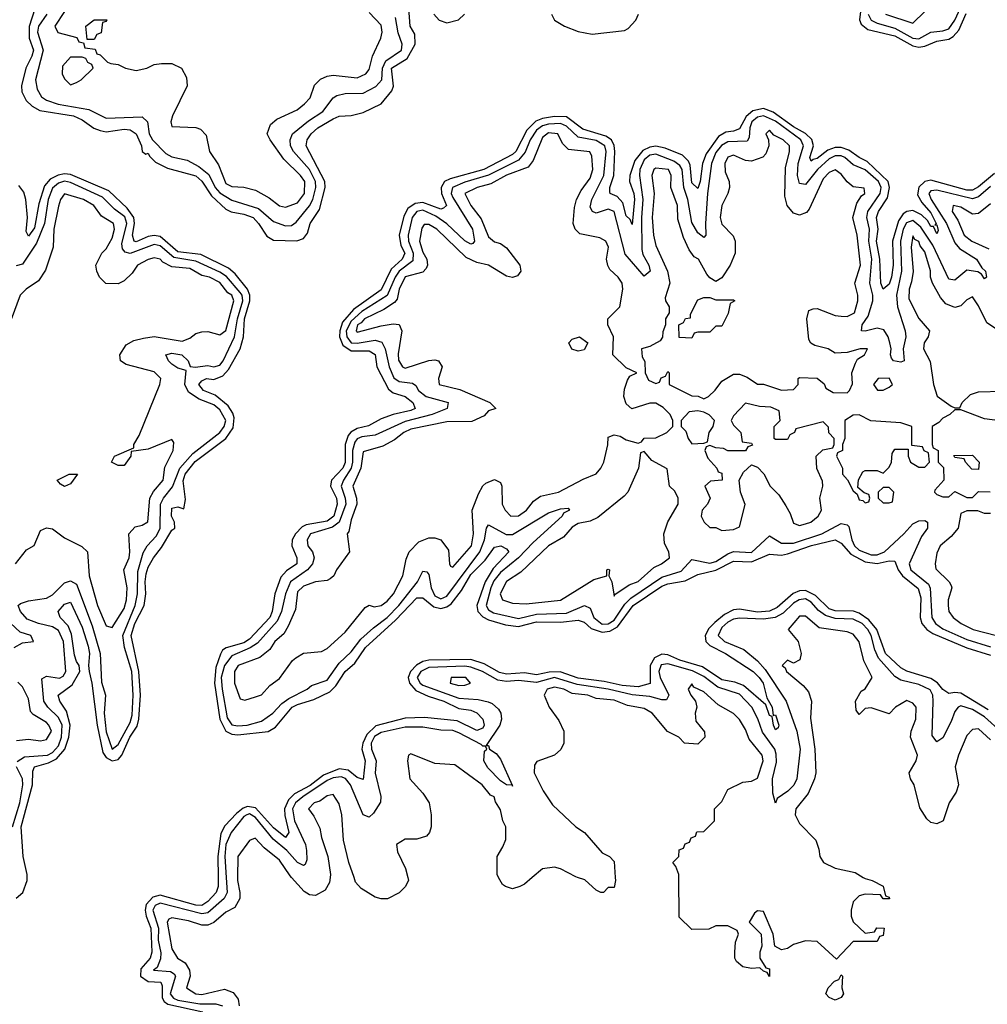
# Model space of a CAD drawing. Header units: inches. Extents: x 2710684 to 2828758, y 857022 to 965663.
# Tile 160 of 256: x 2754040 to 2757279, y 909575 to 912872. Entities that reach past the tile are written whole.
import ezdxf

# ---------------------------------------------------------------- set-up
doc = ezdxf.new("R2010")
doc.units = ezdxf.units.IN
doc.header["$MEASUREMENT"] = 0
doc.layers.add('C7950', color=7, linetype='Continuous')
doc.layers.add('C7951', color=7, linetype='Continuous')

msp = doc.modelspace()

# ---------------------------------------------------------------- linework, layer by layer
at = {"layer": 'C7950', "color": 4}
for points, elevation in [([(2754028.9, 909931.1), (2754050.8, 909950), (2754065.4, 909990), (2754065.6, 910000)], 4), ([(2754704.5, 910000), (2754705.2, 909970), (2754697.6, 909950), (2754670, 909919.3), (2754650, 909906.3), (2754630, 909907.5), (2754510, 909940.5), (2754485.8, 909934.2), (2754463.7, 909910), (2754460.8, 909890), (2754464.1, 909870), (2754479.8, 909830), (2754483, 909750), (2754477.5, 909730), (2754445.4, 909694.6), (2754444.3, 909670), (2754470, 909651.7), (2754512.2, 909650), (2754516.8, 909636.8), (2754517.3, 909597.3), (2754524.4, 909584.4), (2754536.2, 909576.2), (2754653.4, 909550)], 4), ([(2754731.5, 910000), (2754734.5, 909950), (2754725.2, 909930), (2754670, 909881.5), (2754650, 909878.5), (2754510, 909913.9), (2754494, 909906), (2754485.8, 909890), (2754504.4, 909830), (2754504.1, 909790), (2754512.6, 909747.4), (2754511.9, 909728.1), (2754501, 909699), (2754488.4, 909690), (2754545.5, 909685.5), (2754557.3, 909677.3), (2754562, 909670), (2754543.5, 909610), (2754555.6, 909595.6), (2754569.2, 909589.2), (2754643.6, 909576.4), (2754697.1, 909577.1), (2754719.5, 909570)], 8), ([(2754769.1, 910000), (2754768.9, 909990), (2754777.6, 909950), (2754777, 909930), (2754760, 909900), (2754730, 909883.6), (2754690.3, 909849.7), (2754670, 909840.5), (2754650, 909840.5), (2754605.3, 909854.7), (2754550, 909864.5), (2754539.8, 909860.2), (2754533.4, 909850), (2754550, 909761), (2754568, 909730), (2754594.4, 909714.4), (2754608.7, 909690), (2754610.6, 909670), (2754599.1, 909630), (2754630, 909610.6), (2754650, 909608.2), (2754726.2, 909626.2), (2754755.1, 909615.1), (2754772.1, 909592.1), (2754774.9, 909570)], 12), ([(2755079.4, 910000), (2755076.8, 909983.2), (2755063, 909957), (2755030, 909939.5), (2755010, 909942), (2754992.8, 909952.8), (2754950.3, 910000)], 12), ([(2755339.5, 910000), (2755342, 909990), (2755331.1, 909968.9), (2755310.9, 909949.1), (2755271.1, 909928.9), (2755250, 909928.7), (2755230, 909934), (2755183.2, 909963.2), (2755164.7, 909984.7), (2755159.3, 910000)], 12), ([(2755756.1, 910000), (2755730, 909978), (2755714, 909970), (2755690, 909962), (2755666, 909970), (2755656.4, 909976.4), (2755643.5, 910000)], 12), ([(2756033.4, 910000), (2756034, 909990), (2756030, 909966), (2756010, 909966), (2755994, 909950), (2755986, 909950), (2755970, 909958), (2755931.9, 909991.9), (2755907.9, 910000)], 12), ([(2756863.6, 910000), (2756870, 909996), (2756894, 909990), (2756930.9, 909970.9), (2756938, 909938), (2756950, 909934), (2756952, 909928), (2756930, 909928.7), (2756922, 909942), (2756870, 909944), (2756850, 909939), (2756830, 909918), (2756822.8, 909890), (2756822.8, 909870), (2756830, 909852), (2756870, 909814), (2756902, 909818), (2756908.9, 909831.1), (2756934, 909830), (2756930, 909806), (2756918, 909802), (2756910, 909786), (2756830, 909786), (2756774, 909726), (2756710, 909786), (2756670, 909788), (2756630, 909775.3), (2756610, 909762), (2756590, 909758), (2756568, 909770), (2756562, 909810), (2756530, 909886), (2756510, 909888), (2756499.6, 909880.4), (2756482, 909850), (2756522, 909810), (2756524.7, 909770), (2756518, 909750), (2756518, 909730), (2756538, 909698), (2756550, 909694), (2756550, 909668.7), (2756542, 909682), (2756530, 909686), (2756518, 909698), (2756490, 909695.3), (2756461.2, 909701.2), (2756439, 909719), (2756434, 909730), (2756434, 909750), (2756436.4, 909783.6), (2756446, 909810), (2756442, 909822), (2756410, 909838), (2756370, 909838), (2756347.3, 909827.3), (2756290, 909826), (2756247.3, 909867.3), (2756246.1, 910000)], 12)]:
    msp.add_lwpolyline(points, dxfattribs=dict(at, elevation=elevation))
at = {"layer": 'C7950', "color": 4, "elevation": 12}
msp.add_lwpolyline([(2756770, 909588.7), (2756750, 909598), (2756738, 909610), (2756746, 909630), (2756767.3, 909652.7), (2756782, 909658), (2756790, 909674), (2756794, 909670), (2756792, 909630), (2756798, 909610), (2756790, 909598)], close=True, dxfattribs=at)
at = {"layer": 'C7951', "color": 4}
for points, elevation in [([(2756866.2, 912990), (2756851, 912871), (2756856.5, 912856.5), (2756879.5, 912839.5), (2756970, 912817.3), (2757030, 912783.8), (2757050, 912779.4), (2757070, 912782.9), (2757110, 912800.2), (2757150, 912807.1), (2757165, 912815), (2757183.7, 912836.3), (2757208, 912892)], 4), ([(2754110, 912968.7), (2754071.5, 912848.5), (2754071.8, 912810), (2754086.3, 912770), (2754081.5, 912750), (2754061.3, 912710), (2754046, 912650), (2754047.4, 912630), (2754061.8, 912601.8), (2754081.8, 912581.8), (2754108.1, 912568.1), (2754220.7, 912550), (2754250, 912536.1), (2754288.5, 912508.5), (2754310, 912500.8), (2754330, 912496.9), (2754390, 912505.2), (2754410, 912503.1), (2754430.2, 912490), (2754447.7, 912450), (2754450.6, 912430.6), (2754462, 912422), (2754470, 912424.7), (2754474.4, 912414.4), (2754494.7, 912394.7), (2754535, 912375), (2754630, 912348.7), (2754650, 912331.6), (2754682.2, 912282.2), (2754730, 912237.4), (2754748.4, 912228.4), (2754790, 912221.1), (2754821.3, 912210), (2754840.2, 912190), (2754867.3, 912147.3), (2754890, 912133.4), (2754968.4, 912131.6), (2754990, 912139.5), (2755003.1, 912156.9), (2755012.6, 912190), (2755043.3, 912236.7), (2755062.8, 912310), (2755061.8, 912330), (2754998.7, 912450), (2755002.4, 912470), (2755016.3, 912490), (2755038.7, 912510), (2755090, 912540.3), (2755110, 912548.5), (2755150, 912550.5), (2755190, 912561.6), (2755249.7, 912590.3), (2755286, 912634), (2755291, 912649), (2755284.8, 912710), (2755337.7, 912742.3), (2755364, 912790), (2755362.9, 912822.9), (2755346.9, 912850), (2755343, 912910)], 4), ([(2754190, 912899.5), (2754158, 912850), (2754168.5, 912828.5), (2754232, 912812), (2754238, 912798), (2754254, 912794), (2754258, 912778), (2754292.7, 912772.7), (2754298, 912758), (2754310, 912754), (2754334, 912730), (2754345.4, 912725.4), (2754370, 912722), (2754394, 912710), (2754430, 912702), (2754466, 912710), (2754490, 912722), (2754514.6, 912725.4), (2754550, 912724.7), (2754582, 912710), (2754598.8, 912678.8), (2754601, 912650), (2754551.3, 912550), (2754546, 912530), (2754550, 912514), (2754630, 912511.3), (2754645.4, 912505.4), (2754664.7, 912484.7), (2754676, 912430), (2754705.8, 912385.8), (2754730, 912323.8), (2754750, 912313.4), (2754790, 912310.6), (2754830, 912300.5), (2754875.6, 912275.6), (2754910, 912248.4), (2754930, 912243.8), (2754970, 912258.4), (2754993.3, 912290), (2754994.8, 912330), (2754980.7, 912350), (2754924.4, 912404.4), (2754879, 912470), (2754869, 912490), (2754879.3, 912520.7), (2754900.7, 912539.3), (2754968.7, 912570), (2754994, 912590), (2755012.3, 912610), (2755027.3, 912652.7), (2755047.3, 912672.7), (2755070, 912683), (2755090, 912686), (2755170, 912677.3), (2755199, 912690), (2755210, 912704.7), (2755220.9, 912750), (2755249.2, 912810), (2755254, 912830), (2755250, 912853.2), (2755210, 912896)], 12), ([(2756880.5, 912890), (2756890, 912870.3), (2756910, 912860.1), (2756970, 912843.9), (2757030, 912810.2), (2757050, 912808.1), (2757090, 912830.3), (2757130, 912834), (2757150, 912840.7), (2757169.8, 912870), (2757188.8, 912911.2)], 8), ([(2756938.8, 912890), (2757030, 912860.7), (2757070, 912898.8)], 12), ([(2754131.5, 912890), (2754103.5, 912850), (2754099.8, 912830), (2754119.4, 912770), (2754093.4, 912670), (2754099.3, 912639.3), (2754113.6, 912613.6), (2754130, 912602.2), (2754168.9, 912588.9), (2754271.3, 912571.3), (2754330, 912542), (2754450, 912546.7), (2754468.4, 912530), (2754474.2, 912490), (2754484.9, 912470), (2754530, 912423.6), (2754550, 912412.4), (2754601.1, 912401.1), (2754640.4, 912380.4), (2754673.4, 912353.4), (2754694.2, 912310), (2754710, 912292), (2754750, 912267.5), (2754839.8, 912239.8), (2754890, 912196), (2754930, 912181.5), (2754950, 912183.1), (2754966, 912194), (2755010.9, 912249.1), (2755021.6, 912270), (2755031.9, 912310), (2755030.4, 912330.4), (2755010.8, 912370.8), (2754957.2, 912430), (2754946.8, 912450), (2754945.3, 912470), (2754954, 912490), (2755006.5, 912533.5), (2755055.3, 912564.7), (2755089.8, 912610.2), (2755102.2, 912617.8), (2755130, 912624.9), (2755190, 912625.5), (2755232, 912648), (2755252.5, 912670), (2755254.7, 912710), (2755265.7, 912734.3), (2755318.4, 912770), (2755320.3, 912790), (2755307.4, 912827.4), (2755298.7, 912878.7)], 8), ([(2755426.8, 912890), (2755444.7, 912870), (2755470, 912861), (2755509.1, 912870.9), (2755528.7, 912890)], 4), ([(2755820.7, 912890), (2755830.4, 912870.4), (2755864, 912850), (2755910, 912832), (2755956.2, 912823.8), (2756064.4, 912835.6), (2756077.5, 912842.5), (2756103.1, 912870), (2756111.8, 912890)], 4), ([(2757302.7, 912357.3), (2757250, 912312.1), (2757230, 912301.4), (2757210, 912300.6), (2757090, 912334.2), (2757070, 912329.8), (2757049.4, 912310.6), (2757045.7, 912285.7), (2757059.7, 912259.7), (2757090, 912225.5), (2757107.3, 912190), (2757103.6, 912183.6), (2757110, 912184.7), (2757114, 912166), (2757110, 912155.3), (2757099.1, 912179.1), (2757090, 912179.6), (2757079.2, 912199.2), (2757059, 912219), (2757030, 912232.8), (2757010, 912229.8), (2756997.8, 912222.2), (2756981.3, 912198.7), (2756961.4, 912130), (2756964.2, 912050), (2756957.8, 912010), (2756950, 911986), (2756930, 911969.3), (2756922.3, 911990), (2756919.8, 912070), (2756908.6, 912130), (2756913.6, 912170), (2756908.2, 912210), (2756914.5, 912230), (2756944.6, 912275.4), (2756951.8, 912310), (2756947.3, 912330), (2756877, 912397), (2756849.9, 912409.9), (2756815.2, 912435.2), (2756790, 912444.3), (2756770, 912443.7), (2756744.8, 912435.2), (2756710, 912407.6), (2756695.8, 912404.2), (2756690, 912398), (2756685.1, 912410), (2756697.3, 912450), (2756691.2, 912471.2), (2756671, 912491), (2756630, 912513.3), (2756562.5, 912562.5), (2756530, 912574.6), (2756493.7, 912566.3), (2756472.1, 912547.9), (2756450, 912506.6), (2756430, 912498.2), (2756404.3, 912495.7), (2756379.3, 912480.7), (2756337.6, 912422.4), (2756325.5, 912390), (2756318, 912330), (2756310, 912307), (2756290, 912326), (2756284.8, 912384.8), (2756278.5, 912398.5), (2756258.7, 912418.7), (2756201.3, 912441.3), (2756170, 912448.5), (2756150, 912445.2), (2756126.2, 912433.8), (2756099.1, 912400.9), (2756082.7, 912350), (2756081.1, 912330), (2756095.4, 912290), (2756097.7, 912270), (2756090, 912186), (2756083.1, 912203.1), (2756070, 912215.3), (2756059, 912259), (2756040.1, 912280.1), (2756017.2, 912290), (2756015.5, 912295.5), (2756015.6, 912310), (2756028.9, 912350), (2756032.4, 912430), (2756030.6, 912450.6), (2756020.9, 912470), (2756002, 912482), (2755925.2, 912505.2), (2755870, 912546.1), (2755830, 912547.6), (2755790, 912540.8), (2755768.3, 912531.7), (2755738.2, 912501.8), (2755700.7, 912430), (2755690, 912420.7), (2755594, 912370), (2755481.1, 912338.9), (2755462.6, 912330), (2755451.1, 912310), (2755452.7, 912290), (2755468.5, 912250), (2755459.3, 912240.7), (2755450, 912238), (2755390, 912259.9), (2755363.5, 912256.5), (2755340, 912240), (2755326.1, 912213.9), (2755310.9, 912150), (2755315.7, 912115.7), (2755329, 912090), (2755320.2, 912070), (2755283.8, 912036.2), (2755250, 911967.6), (2755158, 911902), (2755120.9, 911859.1), (2755111.7, 911830), (2755111.3, 911810), (2755121.6, 911781.6), (2755150, 911762.7), (2755210, 911763.1), (2755230, 911750.4), (2755235.3, 911710), (2755274.4, 911634.4), (2755290, 911622.6), (2755330, 911610.3), (2755356.4, 911590), (2755363.8, 911570), (2755350, 911563.1), (2755290.2, 911549.8), (2755250, 911535.1), (2755207.6, 911512.4), (2755170, 911503.2), (2755148.6, 911491.4), (2755139.8, 911480.2), (2755130.1, 911450), (2755130, 911389.6), (2755122.3, 911370), (2755083.7, 911330), (2755081.6, 911318.4), (2755080.8, 911310), (2755101.1, 911270), (2755103.2, 911250), (2755091.6, 911210), (2755070, 911193.3), (2754999.1, 911180.9), (2754986.2, 911173.8), (2754963.1, 911150), (2754951.8, 911130), (2754951.7, 911110), (2754968, 911070), (2754967.7, 911050), (2754933.4, 911026.6), (2754914.6, 911005.4), (2754893.8, 910950), (2754885.5, 910890), (2754877.5, 910870), (2754810, 910798), (2754790, 910785.4), (2754730.9, 910769.1), (2754718.7, 910761.3), (2754712.4, 910747.6), (2754697, 910703), (2754691.9, 910650), (2754710.1, 910530), (2754730.1, 910490.1), (2754750, 910479.3), (2754770, 910477.1), (2754871.5, 910488.5), (2754896.4, 910503.6), (2754952.6, 910570), (2754970, 910579.4), (2755024.5, 910595.5), (2755078.1, 910621.9), (2755098.8, 910641.2), (2755129.9, 910690.1), (2755162.5, 910717.5), (2755197.4, 910770), (2755298.1, 910861.9), (2755370, 910936.1), (2755390, 910936), (2755426.6, 910906.6), (2755450, 910900.9), (2755470, 910905.6), (2755484.4, 910915.6), (2755519, 910961), (2755550, 911014.2), (2755597.9, 911062.1), (2755630, 911105.5), (2755651, 911110), (2755670, 911100.5), (2755677.6, 911090), (2755625.5, 911034.5), (2755598.4, 910990), (2755570.9, 910910), (2755573.8, 910890), (2755590, 910873), (2755610, 910862.5), (2755666, 910846), (2755710, 910840.5), (2755770, 910855.9), (2755850, 910855.1), (2755910, 910861.8), (2755930, 910854.3), (2755953.6, 910833.6), (2755990, 910821.6), (2756015.2, 910824.8), (2756040.9, 910839.1), (2756093.3, 910910), (2756190, 910974.8), (2756210, 910983), (2756267.2, 910992.8), (2756310, 911014.7), (2756370, 911029.3), (2756430, 911058.6), (2756490, 911056.8), (2756550, 911082.3), (2756590, 911079.3), (2756610, 911083.5), (2756691.1, 911111.1), (2756770, 911130.2), (2756790, 911119.5), (2756822.7, 911082.7), (2756870, 911057), (2756910, 911051.5), (2756950, 911060.2), (2756970, 911059.1), (2756980.7, 911030), (2756994.7, 911010), (2757047.1, 910967.1), (2757056, 910936), (2757054.5, 910870), (2757059.7, 910850), (2757076.5, 910830), (2757096.3, 910816.3), (2757210, 910768.4), (2757290, 910743.8)], 4), ([(2757290, 912313.2), (2757250, 912279), (2757230, 912272.6), (2757110, 912301.5), (2757090, 912299.1), (2757082.8, 912290), (2757091.3, 912270), (2757142.3, 912190), (2757170, 912124.6), (2757185.7, 912105.7), (2757243.1, 912070), (2757260.9, 912040.9), (2757273.4, 912030), (2757276.3, 912010), (2757270, 912003.7), (2757259.7, 912019.7), (2757247.1, 912027.1), (2757210, 912032.9), (2757170, 911999.6), (2757150, 912003.6), (2757096.5, 912116.5), (2757056.9, 912176.9), (2757030, 912199.1), (2757008.8, 912191.2), (2756997.9, 912170), (2756988.3, 912130), (2756991.6, 912030), (2756975.3, 911950), (2756978.5, 911910), (2757004.4, 911830), (2757006.3, 911810), (2756997.4, 911770), (2757001, 911730), (2756990, 911725.1), (2756965.2, 911730), (2756958.9, 911738.9), (2756954.5, 911750), (2756956.9, 911770), (2756953, 911790), (2756947.4, 911810), (2756933, 911833), (2756910, 911838.5), (2756870, 911828.5), (2756858, 911830), (2756860.5, 911850), (2756880.3, 911879.7), (2756895.7, 911930), (2756895.4, 911950), (2756885.7, 911990), (2756892.4, 912070), (2756882.5, 912130), (2756884.5, 912170), (2756876.2, 912210), (2756879.4, 912230), (2756919.9, 912290), (2756923.4, 912310), (2756915.2, 912330), (2756870, 912368.9), (2756830, 912386.4), (2756801.7, 912410), (2756790, 912416.3), (2756770, 912416.1), (2756750, 912405.5), (2756711.1, 912370), (2756670, 912319.7), (2756650, 912323.7), (2756644, 912350), (2756645.6, 912390), (2756663.4, 912450), (2756654.6, 912470), (2756570, 912531.8), (2756530.2, 912549.8), (2756510, 912545.8), (2756491.1, 912530), (2756483.9, 912510), (2756482.2, 912477.8), (2756475.3, 912464.7), (2756410, 912463.4), (2756389.6, 912450.4), (2756370, 912426.9), (2756356.1, 912390), (2756343, 912290), (2756335.5, 912190), (2756337.3, 912150), (2756330, 912142.7), (2756310, 912158.4), (2756290, 912193.2), (2756276.5, 912270), (2756263.2, 912310), (2756258.1, 912370), (2756250, 912383.9), (2756230, 912398.1), (2756170, 912421.6), (2756150, 912418.5), (2756130, 912402.4), (2756116.1, 912370), (2756115.1, 912350), (2756126.3, 912270), (2756121.7, 912210), (2756122.6, 912102.6), (2756126.1, 912086.1), (2756146, 912050), (2756150.3, 912030), (2756130, 912012.7), (2756067, 912087), (2756030, 912229.3), (2756010, 912236.9), (2755970, 912224), (2755958, 912230), (2755950, 912244), (2755955.3, 912270), (2755995.8, 912350), (2756003.4, 912430), (2755998.9, 912450), (2755970, 912466.9), (2755910, 912479), (2755870, 912515.4), (2755850, 912523.9), (2755810, 912521.9), (2755790, 912516.4), (2755770, 912502.3), (2755749.4, 912470), (2755732.2, 912427.8), (2755710, 912401.4), (2755610, 912351.1), (2755530, 912327.9), (2755489.2, 912310), (2755484.2, 912290), (2755490, 912277), (2755555.4, 912170), (2755562.4, 912130), (2755557.1, 912122.9), (2755550, 912120.5), (2755530, 912131), (2755470, 912187.9), (2755433.6, 912213.6), (2755390, 912233.6), (2755370, 912229.8), (2755354, 912210), (2755340.5, 912150), (2755341.9, 912130), (2755357.5, 912090), (2755355.7, 912064.3), (2755310, 912029.8), (2755296.6, 912010), (2755270, 911947.9), (2755185.6, 911894.4), (2755150, 911862.2), (2755133.6, 911830), (2755135, 911810), (2755150.1, 911790.1), (2755170, 911788.3), (2755230, 911798.9), (2755251.9, 911791.9), (2755263.5, 911770), (2755276.8, 911710), (2755292.4, 911672.4), (2755310, 911660.2), (2755355.3, 911655.3), (2755366.7, 911646.7), (2755374.9, 911630), (2755400.5, 911610), (2755474, 911590), (2755471, 911570), (2755420.5, 911550), (2755330, 911527.1), (2755230, 911480.3), (2755185.3, 911474.7), (2755170, 911468.6), (2755162.2, 911457.8), (2755154.1, 911430), (2755154.5, 911390), (2755150.1, 911370), (2755124, 911330), (2755116.8, 911310), (2755130.2, 911270), (2755131.6, 911250), (2755110.2, 911190), (2755087.1, 911172.9), (2755013.7, 911150), (2755002, 911130), (2755004.9, 911110), (2755020.3, 911090), (2755026.3, 911070), (2755020.8, 911050), (2755003.6, 911030), (2754946.7, 910990), (2754930.2, 910950), (2754916.6, 910890), (2754902.1, 910857.9), (2754835.9, 910784.1), (2754811.6, 910768.4), (2754750, 910742.3), (2754726.3, 910710), (2754715.1, 910670), (2754717.6, 910630), (2754734.9, 910534.9), (2754750, 910511.3), (2754770, 910507.2), (2754802, 910510), (2754850, 910523.6), (2754887.6, 910550), (2754918.1, 910581.9), (2754941.3, 910598.7), (2755002, 910630), (2755017.1, 910642.9), (2755070, 910660.2), (2755110, 910718), (2755150, 910754.9), (2755182.6, 910797.4), (2755224.1, 910835.9), (2755270, 910870.2), (2755308.9, 910910), (2755371.6, 910990), (2755390, 911026), (2755403.6, 911023.6), (2755410, 911014), (2755417.2, 910970), (2755430, 910942.7), (2755450, 910932.4), (2755470, 910941.8), (2755580.2, 911090), (2755596.5, 911130), (2755603, 911170), (2755610, 911180.5), (2755668.7, 911148.7), (2755690, 911148.2), (2755810, 911220.3), (2755850, 911234), (2755876.3, 911236.3), (2755881, 911230), (2755860.3, 911219.7), (2755855.5, 911210), (2755758.7, 911121.3), (2755710.1, 911069.9), (2755650, 911021.2), (2755627.2, 910992.8), (2755616.8, 910970), (2755601.8, 910910), (2755610, 910896), (2755626.4, 910886.4), (2755710, 910867.5), (2755770, 910881), (2755870, 910884.4), (2755930.3, 910910.3), (2755950, 910902), (2755961.6, 910870), (2755990, 910847.6), (2756010, 910848.9), (2756030, 910861), (2756065.4, 910914.6), (2756085.4, 910934.6), (2756190, 911005), (2756254.3, 911025.7), (2756290, 911064.4), (2756350, 911052), (2756370, 911057.4), (2756410, 911083.5), (2756430, 911091.3), (2756490, 911088.5), (2756550, 911143.8), (2756590, 911119), (2756630, 911119.3), (2756725.1, 911150), (2756790, 911185.3), (2756810, 911180.5), (2756815.1, 911175.1), (2756825.2, 911130), (2756834.7, 911110), (2756850, 911096.2), (2756890, 911079.8), (2756910, 911080.2), (2756934.8, 911090), (2756999.7, 911150), (2757030, 911184.4), (2757050, 911194.4), (2757070, 911194.9), (2757078.8, 911190), (2757079.3, 911170), (2757058.6, 911141.4), (2757017.3, 911050), (2757022.7, 911030), (2757082.2, 910982.2), (2757088.3, 910968.3), (2757092.9, 910870), (2757106, 910850), (2757130, 910832.4), (2757210, 910797.1), (2757290, 910771.9)], 8), ([(2754032.2, 910387.8), (2754056.4, 910403.6), (2754133.3, 910410), (2754150, 910418), (2754170, 910440.9), (2754180.2, 910470), (2754182.9, 910510), (2754170, 910536), (2754134, 910570), (2754120.9, 910590), (2754114.8, 910665.2), (2754130, 910673.7), (2754173.1, 910666.9), (2754186.2, 910673.8), (2754194.4, 910690), (2754187.1, 910790), (2754170, 910826.9), (2754150, 910838.9), (2754103.7, 910850), (2754065.3, 910865.3), (2754042.6, 910890), (2754035.1, 910910), (2754042.6, 910917.4), (2754070, 910926), (2754130, 910934.9), (2754150, 910946.4), (2754190, 910986), (2754210, 910992.7), (2754230, 910982.4), (2754282.8, 910842.8), (2754309.3, 910750), (2754314.4, 910654.4), (2754327.7, 910610), (2754323, 910550), (2754330, 910487.3), (2754349.5, 910429.5), (2754370, 910445.3), (2754410, 910518.9), (2754416.4, 910543.6), (2754419.6, 910610), (2754415.4, 910690), (2754390.6, 910770), (2754385.4, 910810), (2754427.1, 910910), (2754434.4, 910950), (2754435.3, 911024.7), (2754453.6, 911086.4), (2754466.6, 911110), (2754497, 911143), (2754510, 911168.2), (2754511.5, 911250), (2754521.8, 911270), (2754552.3, 911307.7), (2754576.5, 911370), (2754620.1, 911419.9), (2754709.7, 911490), (2754724.8, 911510), (2754730.6, 911530), (2754710, 911565.1), (2754690, 911582.8), (2754641.4, 911601.4), (2754604.9, 911624.9), (2754592.8, 911650), (2754597.5, 911697.5), (2754570, 911705.1), (2754550, 911718.9), (2754538, 911730), (2754529.6, 911750), (2754550, 911755.8), (2754583, 911750), (2754603.8, 911730), (2754610.6, 911710.6), (2754628.2, 911708.2), (2754670, 911713.7), (2754690, 911709.1), (2754710, 911715.6), (2754721.4, 911730), (2754759.5, 911810), (2754769.2, 911870), (2754787.5, 911930), (2754784.5, 911950), (2754778.7, 911958.7), (2754732, 912012), (2754710, 912026.6), (2754630, 912063.6), (2754555.9, 912075.9), (2754510, 912114.5), (2754490, 912118.6), (2754410, 912088.9), (2754393.3, 912093.3), (2754384.1, 912104.1), (2754381.9, 912121.9), (2754399, 912190), (2754392.3, 912212.3), (2754357.6, 912237.6), (2754317.6, 912277.6), (2754210, 912326.4), (2754190, 912331.1), (2754170, 912324.7), (2754150, 912307.3), (2754135.7, 912270), (2754123.7, 912190), (2754096.8, 912123.2), (2754050, 912053.3), (2754028, 912048)], 8), ([(2754065.6, 910000), (2754065.7, 910010), (2754052.2, 910070), (2754044.9, 910170), (2754083.4, 910310), (2754084.5, 910355.5), (2754089.8, 910370.2), (2754136.3, 910383.7), (2754163.2, 910396.8), (2754191, 910429), (2754204.6, 910470), (2754209.2, 910510), (2754196.5, 910556.5), (2754174.7, 910590), (2754169.6, 910610), (2754215.6, 910644.4), (2754241.6, 910690), (2754239.5, 910710), (2754230, 910722.7), (2754224.2, 910744.2), (2754214.1, 910814.1), (2754202.7, 910842.7), (2754176.2, 910870), (2754169.5, 910890), (2754190, 910915.5), (2754210, 910922), (2754250, 910838), (2754270, 910774.8), (2754274, 910750), (2754270.3, 910710), (2754272.9, 910690), (2754281.8, 910650), (2754299.1, 910510), (2754318.9, 910418.9), (2754330, 910401.2), (2754350, 910390.2), (2754370, 910395.2), (2754381.8, 910410), (2754408.5, 910470), (2754433.1, 910506.9), (2754439.5, 910530), (2754444.4, 910610), (2754439.2, 910690), (2754413.6, 910810), (2754425.7, 910850), (2754457.4, 910910), (2754462.6, 910950), (2754459.8, 910990), (2754463.1, 911016.9), (2754470, 911038.4), (2754488.6, 911070), (2754515.4, 911104.6), (2754550, 911163), (2754559.3, 911170), (2754559, 911190), (2754548.3, 911210), (2754550, 911236.3), (2754570, 911240.7), (2754590, 911234), (2754594.8, 911265.2), (2754587.5, 911327.5), (2754594.2, 911350), (2754627.8, 911392.2), (2754730, 911470.2), (2754754.7, 911505.3), (2754758.4, 911538.4), (2754754.1, 911554.1), (2754738.5, 911578.5), (2754694.9, 911614.9), (2754655.1, 911630), (2754640.4, 911650), (2754650, 911663.1), (2754665.2, 911670), (2754690, 911667.7), (2754720.2, 911679.8), (2754739.3, 911700.7), (2754778.3, 911770), (2754789.8, 911810), (2754793, 911870), (2754810.7, 911930), (2754810.7, 911950), (2754802.5, 911970), (2754761, 912021), (2754739.5, 912039.5), (2754646.2, 912086.2), (2754570, 912094.5), (2754510, 912145.8), (2754490, 912149.8), (2754470, 912145.8), (2754430, 912127.8), (2754423.7, 912130), (2754418.2, 912150), (2754425, 912190), (2754422.2, 912210), (2754400.3, 912240.3), (2754338.7, 912298.7), (2754210, 912354), (2754190, 912355.8), (2754168.9, 912351.1), (2754142.6, 912337.4), (2754123.9, 912316.1), (2754104.2, 912255.8), (2754090, 912175.1), (2754070, 912147.3), (2754062.5, 912162.5), (2754066.5, 912210), (2754061.1, 912270), (2754054.1, 912294.1), (2754037.2, 912317.2)], 4), ([(2754026, 911050), (2754063.1, 911096.9), (2754088.4, 911111.6), (2754110, 911162), (2754130, 911171), (2754150, 911166.8), (2754190, 911137.3), (2754248.4, 911108.4), (2754267.3, 911090), (2754272.4, 911010), (2754300.3, 910910), (2754330, 910842.8), (2754350, 910837.3), (2754390, 910900.7), (2754397.3, 910930), (2754399.7, 910970), (2754389.4, 911030), (2754406.6, 911070), (2754409.4, 911090), (2754405.2, 911150), (2754426.6, 911173.4), (2754450, 911179.1), (2754469.4, 911190.6), (2754476.3, 911270), (2754488.2, 911291.8), (2754520.5, 911330), (2754526.3, 911373.7), (2754554, 911430), (2754556.4, 911456.4), (2754550, 911466), (2754470, 911434), (2754414, 911426), (2754412, 911410), (2754390, 911379), (2754370, 911379), (2754348, 911390), (2754358, 911410), (2754422, 911438), (2754422, 911450), (2754440.2, 911479.8), (2754509.2, 911650), (2754512.3, 911670), (2754490, 911692.7), (2754397.2, 911717.2), (2754378, 911730), (2754375.3, 911750), (2754396.5, 911783.5), (2754422.5, 911797.5), (2754454.5, 911805.5), (2754490, 911810.6), (2754584.2, 911795.8), (2754610, 911806), (2754630, 911821.6), (2754650, 911826.7), (2754670, 911828.4), (2754710, 911816.3), (2754730, 911830.8), (2754757.6, 911930), (2754750, 911949.4), (2754737.1, 911957.1), (2754710, 911992.3), (2754676, 912010), (2754650, 912015.4), (2754610, 912038.5), (2754550, 912044.7), (2754519.8, 912059.8), (2754510, 912069.6), (2754490, 912074.3), (2754470, 912069.4), (2754434.8, 912050), (2754417.3, 912022.7), (2754390, 911998), (2754370, 911988), (2754329.1, 911989.1), (2754308, 912010), (2754298, 912030), (2754295.3, 912050), (2754315.3, 912090), (2754330, 912104.7), (2754350, 912140.7), (2754357.4, 912170), (2754354.5, 912190), (2754314.2, 912214.2), (2754289, 912250), (2754254, 912270), (2754190, 912289), (2754177.3, 912270), (2754170, 912248), (2754154.9, 912170), (2754152, 912110), (2754126.8, 912033.2), (2754102.8, 911997.2), (2754062, 911970), (2754042, 911950), (2754011.6, 911868.4)], 12), ([(2757290, 912255.1), (2757250, 912222.7), (2757230, 912221.2), (2757190, 912243.7), (2757164.7, 912250), (2757161.6, 912230), (2757180.9, 912200.9), (2757201.6, 912150), (2757226.8, 912130), (2757284.4, 912104.4)], 12), ([(2757310, 911835.3), (2757277.2, 911857.2), (2757250, 911914), (2757230, 911944), (2757210, 911934), (2757190, 911914), (2757170, 911908), (2757140.1, 911920.1), (2757122, 911942), (2757095.6, 911990), (2757089.2, 912010), (2757089.2, 912030.8), (2757070, 912095.1), (2757054.6, 912114.6), (2757050, 912129), (2757036.2, 912136.2), (2757030, 912148.7), (2757023.7, 912110), (2757030.7, 912029.3), (2757025.8, 911994.2), (2757017.1, 911970), (2757016.7, 911936.7), (2757050, 911871.3), (2757086, 911830), (2757081, 911810), (2757067.7, 911790), (2757064.9, 911770), (2757087.7, 911727.7), (2757098.8, 911650), (2757110.9, 911610.9), (2757158, 911578), (2757170, 911572), (2757187.3, 911572.7), (2757195.3, 911590), (2757222.7, 911617.3), (2757250, 911626), (2757487.3, 911632.7)], 12), ([(2757330, 911528), (2757270, 911535.3), (2757190, 911566), (2757170, 911566), (2757154, 911550), (2757130, 911538), (2757116.9, 911523.1), (2757094, 911510), (2757094, 911450), (2757098, 911438), (2757114, 911430), (2757114, 911390), (2757132, 911372), (2757134, 911330), (2757103.6, 911296.4), (2757102, 911290), (2757110, 911282), (2757130, 911274), (2757150, 911274), (2757170, 911292), (2757210, 911272), (2757230, 911272), (2757250, 911292), (2757288.4, 911291.6)], 12), ([(2757290, 911218), (2757270, 911218), (2757247.3, 911227.3), (2757210, 911228), (2757190, 911218), (2757181, 911170), (2757158.5, 911141.5), (2757121, 911110), (2757110, 911086), (2757104, 911050), (2757107.1, 911032.9), (2757151, 910990), (2757158, 910978), (2757160.7, 910970), (2757148.2, 910930), (2757148.4, 910910), (2757150.8, 910890), (2757164.9, 910870), (2757191, 910850), (2757232, 910830), (2757310, 910810.5)], 12), ([(2757281.4, 910561.4), (2757190, 910616.8), (2757170, 910619.8), (2757150, 910616.3), (2757130, 910629.4), (2757111.9, 910651.9), (2757090, 910665.7), (2757010, 910690.8), (2756990, 910701.8), (2756938.5, 910750), (2756909.1, 910830), (2756882.8, 910862.8), (2756850, 910885), (2756831.2, 910891.2), (2756770, 910892.2), (2756750, 910899.8), (2756704, 910944), (2756670, 910960.2), (2756650, 910959.5), (2756629.5, 910950.5), (2756575.7, 910904.3), (2756550, 910891.4), (2756510, 910888.7), (2756450, 910898), (2756430, 910896.5), (2756399.4, 910880.6), (2756366.6, 910853.4), (2756347, 910833), (2756335.2, 910810), (2756336.5, 910790), (2756350, 910776.5), (2756403.1, 910750), (2756495.3, 910690), (2756515.8, 910670), (2756528.9, 910650), (2756541.3, 910601.3), (2756559.1, 910570), (2756562, 910542), (2756570, 910544.7), (2756580.7, 910510), (2756579.1, 910500.9), (2756570, 910494), (2756562.9, 910510), (2756559, 910539), (2756550, 910542), (2756538, 910578), (2756462.7, 910642.7), (2756434.2, 910654.2), (2756390, 910661.8), (2756325.6, 910705.6), (2756250, 910727.3), (2756210, 910745.6), (2756190, 910747.6), (2756164.9, 910735.1), (2756150.9, 910710), (2756150.2, 910649.8), (2756110, 910638.2), (2756057.3, 910642.7), (2755996.5, 910656.5), (2755910, 910667.7), (2755848.9, 910688.9), (2755812.4, 910687.6), (2755770, 910678.1), (2755730, 910685.2), (2755670, 910681.1), (2755646.2, 910686.2), (2755595.2, 910715.2), (2755549.9, 910729.9), (2755410, 910727.5), (2755390, 910723), (2755369, 910711), (2755348, 910690), (2755340.6, 910670), (2755345.6, 910650), (2755366.4, 910626.4), (2755407, 910607), (2755460.3, 910590), (2755510, 910565.3), (2755550, 910559.6), (2755570, 910551.6), (2755590.3, 910530), (2755594.6, 910510), (2755590, 910499.3), (2755570, 910491.6), (2755504.7, 910524.7), (2755395.6, 910535.6), (2755330, 910533.7), (2755232.8, 910507.2), (2755201.7, 910478.3), (2755188.5, 910450), (2755185.8, 910430), (2755196.5, 910390), (2755190, 910328), (2755170, 910335.1), (2755139.5, 910359.5), (2755110, 910363.6), (2755057.7, 910342.3), (2755012.2, 910307.8), (2754960.5, 910279.5), (2754939.6, 910260.4), (2754927, 910230), (2754927.4, 910207.4), (2754941.7, 910150), (2754930, 910133.6), (2754890, 910165.8), (2754830, 910233), (2754802.9, 910237.1), (2754788.1, 910231.9), (2754765.5, 910214.5), (2754727.4, 910172.6), (2754713.3, 910146.7), (2754703, 910070), (2754704.5, 910000)], 4), ([(2757326.1, 910486.1), (2757270, 910537.8), (2757230, 910561.8), (2757190, 910574.8), (2757181.6, 910570), (2757170, 910555.1), (2757158.3, 910521.7), (2757130, 910467), (2757110, 910454.5), (2757094.9, 910474.9), (2757097.7, 910590), (2757096.2, 910610), (2757088, 910628), (2757050, 910646.6), (2756990, 910660.9), (2756970, 910672.4), (2756914.5, 910734.5), (2756902.2, 910762.2), (2756889.8, 910810), (2756878.6, 910830), (2756859.8, 910850), (2756830, 910864.7), (2756770, 910866.9), (2756737.6, 910877.6), (2756714.2, 910894.2), (2756690, 910921.8), (2756670, 910932.6), (2756648.9, 910930), (2756630, 910918), (2756595.3, 910884.7), (2756569.1, 910870.9), (2756530, 910864.5), (2756450, 910868.2), (2756430, 910864.8), (2756410, 910854.8), (2756390, 910836.4), (2756378.3, 910810), (2756399.3, 910790), (2756463.6, 910763.6), (2756510, 910725.2), (2756535.8, 910695.8), (2756605.8, 910590), (2756641.1, 910490), (2756652.9, 910430), (2756641.5, 910330), (2756630.9, 910309.1), (2756611.5, 910288.5), (2756575.9, 910264.1), (2756570, 910249.2), (2756561.7, 910281.7), (2756560.3, 910330), (2756573.8, 910386.2), (2756572.8, 910412.8), (2756567.8, 910430), (2756526.2, 910486.2), (2756511.1, 910531.1), (2756490.7, 910570), (2756450, 910614.2), (2756377.4, 910637.4), (2756330, 910672.7), (2756292.2, 910692.2), (2756210, 910714.8), (2756187.9, 910712.1), (2756179.7, 910690), (2756184.3, 910670), (2756213.1, 910610), (2756205.2, 910594.8), (2756190, 910594.3), (2756150, 910606.3), (2756090, 910611.2), (2756010, 910629.9), (2755906.4, 910646.4), (2755830, 910669.2), (2755770, 910652.4), (2755710, 910659.2), (2755670, 910655.7), (2755640.7, 910660.7), (2755589.7, 910690), (2755550, 910704.1), (2755530, 910707.2), (2755410, 910702.5), (2755382.6, 910690), (2755371.2, 910670), (2755381.3, 910650), (2755390, 910643.8), (2755510, 910599.8), (2755575.3, 910595.3), (2755608, 910588), (2755622.3, 910582.3), (2755643.4, 910563.4), (2755650.6, 910550), (2755653.4, 910530), (2755647.2, 910510), (2755602, 910442), (2755610, 910442), (2755612.7, 910430), (2755635.2, 910415.2), (2755650, 910395.8), (2755688.5, 910309.3)], 8), ([(2754022, 910770), (2754050, 910786), (2754086, 910790), (2754078, 910810), (2754041.5, 910821.5), (2754010, 910851.8)], 12), ([(2757290, 910461.2), (2757250, 910497.2), (2757230, 910495.3), (2757210, 910475.3), (2757182.8, 910410), (2757171.3, 910370), (2757182.8, 910310), (2757174.8, 910285.2), (2757151.3, 910250), (2757131.3, 910190), (2757110, 910179), (2757090, 910184), (2757076.5, 910196.5), (2757053.6, 910233.6), (2757034, 910310), (2757022, 910330), (2757018, 910350), (2757041.2, 910390), (2757045.2, 910410), (2757022, 910470), (2757024, 910490), (2757039.3, 910530), (2757041.2, 910570), (2757030, 910584), (2757010, 910592.3), (2756972, 910570), (2756950, 910548), (2756890, 910568), (2756870, 910566), (2756850, 910546), (2756840.4, 910560.4), (2756838, 910590), (2756856.4, 910623.6), (2756870, 910632), (2756893.2, 910670), (2756865.4, 910725.4), (2756850, 910788.7), (2756830, 910815.1), (2756810, 910822), (2756716.2, 910836.2), (2756670, 910875.1), (2756650, 910874.5), (2756612, 910830), (2756646, 910790), (2756656, 910750), (2756651, 910729), (2756630, 910718), (2756610, 910728), (2756592, 910710), (2756602, 910702), (2756606.8, 910690), (2756662.8, 910642.8), (2756681, 910621), (2756691, 910590), (2756687.1, 910532.9), (2756702, 910430), (2756704.9, 910350), (2756700.7, 910330), (2756679, 910281), (2756638, 910230), (2756636, 910210), (2756650, 910181), (2756705.4, 910125.4), (2756715.3, 910095.3), (2756718, 910070), (2756731.3, 910050), (2756770, 910030.8), (2756836.8, 910016.8), (2756863.6, 910000)], 12), ([(2754030, 910458), (2754070, 910462.8), (2754110, 910457.3), (2754130, 910462), (2754146.6, 910490), (2754138.4, 910510), (2754130, 910518.4), (2754085.4, 910545.4), (2754076.2, 910556.2), (2754070, 910598), (2754050, 910638), (2754033.6, 910653.6)], 12), ([(2756246.1, 910000), (2756246, 910010), (2756236.4, 910036.4), (2756226, 910050), (2756246, 910070), (2756247.3, 910092.7), (2756262, 910098), (2756267.3, 910112.7), (2756282, 910118), (2756287.3, 910132.7), (2756302, 910138), (2756307.3, 910152.7), (2756330, 910154), (2756366, 910190), (2756366, 910230), (2756390, 910254), (2756410, 910294), (2756460.4, 910319.6), (2756490, 910322), (2756510, 910332), (2756529, 910390), (2756525.2, 910410), (2756482.5, 910462.5), (2756470, 910495.3), (2756450, 910528.7), (2756429.3, 910549.3), (2756378, 910578), (2756330, 910621.2), (2756297.2, 910637.2), (2756290, 910648), (2756278, 910630), (2756286.8, 910610), (2756302.8, 910590), (2756306.8, 910570), (2756301, 910550), (2756303.6, 910523.6), (2756332.7, 910487.3), (2756334, 910470), (2756310, 910446), (2756266, 910450), (2756246, 910470), (2756208.9, 910488.9), (2756157.2, 910550), (2756130, 910566), (2756075.2, 910575.2), (2756030, 910593.3), (2755970, 910599.6), (2755942, 910610), (2755890, 910616.4), (2755861.2, 910630), (2755830, 910636.9), (2755805.5, 910630), (2755796, 910610), (2755812, 910570), (2755845.4, 910525.4), (2755862, 910490), (2755862, 910450), (2755851.1, 910428.9), (2755830.9, 910409.1), (2755771.6, 910388.4), (2755763.6, 910376.4), (2755762, 910350), (2755792, 910290), (2755823.5, 910243.5), (2755902, 910170), (2755930.8, 910150.8), (2755990, 910082), (2756014, 910070), (2756030, 910054), (2756033.4, 910000)], 12), ([(2755688.5, 910309.3), (2755670, 910309.6), (2755650, 910324), (2755607.3, 910367.3), (2755594.2, 910390), (2755596.6, 910423.4), (2755604, 910430), (2755599.3, 910439.3), (2755590, 910439.3), (2755585.4, 910445.4), (2755510, 910484.1), (2755490, 910491.6), (2755450, 910492.7), (2755390, 910503.5), (2755330, 910502.9), (2755250, 910485.8), (2755228.4, 910471.6), (2755216.8, 910450), (2755217.5, 910430), (2755233.8, 910390), (2755230.3, 910349.7), (2755248.9, 910271.1), (2755247.8, 910252.2), (2755224.4, 910215.6), (2755210, 910201.6), (2755190, 910209.5), (2755147.9, 910310), (2755130.9, 910330.9), (2755116.4, 910336.4), (2755090, 910334), (2755070, 910324.3), (2754988.2, 910270), (2754963, 910250), (2754953.4, 910230), (2754960.5, 910190), (2754996.5, 910110), (2755000.7, 910090), (2755001.4, 910058.6), (2754996.1, 910043.9), (2754990, 910039.6), (2754970, 910049.7), (2754934.8, 910090), (2754888.3, 910128.3), (2754830, 910200.3), (2754810, 910213.1), (2754800.4, 910210), (2754790, 910203.9), (2754748.2, 910150), (2754730.2, 910110), (2754727.2, 910070), (2754731.5, 910000)], 8), ([(2755643.5, 910000), (2755638, 910010), (2755638, 910070), (2755658, 910102), (2755667.3, 910127.3), (2755668, 910170), (2755658, 910190), (2755650, 910226), (2755632.7, 910252.7), (2755628, 910270), (2755616, 910276), (2755588, 910310), (2755497.2, 910377.2), (2755430, 910381.2), (2755350, 910414), (2755342, 910410), (2755338, 910390), (2755346, 910330), (2755390, 910282), (2755411.3, 910250), (2755418, 910210), (2755418, 910170), (2755412, 910150), (2755402, 910138), (2755370, 910128.7), (2755330, 910128), (2755302, 910110), (2755305.4, 910085.4), (2755332, 910030), (2755339.5, 910000)], 12), ([(2754015.8, 910170), (2754040.5, 910250), (2754050.7, 910310), (2754049.8, 910330), (2754029.8, 910370)], 8), ([(2755159.3, 910000), (2755142, 910050), (2755124.7, 910124.7), (2755119, 910210), (2755110, 910246), (2755090, 910278), (2755070, 910273.2), (2755044.4, 910255.6), (2755026, 910250), (2755007.3, 910230), (2755025.4, 910205.4), (2755044.7, 910164.7), (2755050, 910134), (2755072, 910070), (2755081, 910010), (2755079.4, 910000)], 12), ([(2754950.3, 910000), (2754945.4, 910005.4), (2754910, 910058.4), (2754859.1, 910099.1), (2754828.1, 910131.9), (2754810, 910124), (2754770.8, 910070), (2754769.1, 910000)], 12), ([(2755907.9, 910000), (2755902, 910002), (2755850, 910029), (2755830, 910034), (2755790, 910028.7), (2755756.1, 910000)], 12)]:
    msp.add_lwpolyline(points, dxfattribs=dict(at, elevation=elevation))
for points, elevation in [([(2754266, 912806), (2754262, 912850), (2754290, 912871), (2754331.6, 912871.6), (2754330, 912866), (2754318, 912862), (2754312.7, 912827.3), (2754298, 912822), (2754290, 912806)], 12), ([(2754250, 912746), (2754210, 912746), (2754183.6, 912716.4), (2754182, 912690), (2754190, 912674), (2754210, 912654), (2754230, 912662), (2754246, 912670), (2754286, 912710), (2754282, 912722), (2754268, 912728), (2754262, 912742)], 12), ([(2756550, 912502), (2756538, 912490), (2756546.8, 912470), (2756547.3, 912450), (2756537.5, 912422.5), (2756528.2, 912411.8), (2756490, 912398), (2756470, 912400.9), (2756430, 912418), (2756410, 912412), (2756400.5, 912390), (2756402, 912362), (2756414.8, 912330), (2756416, 912310), (2756411, 912290), (2756391, 912250), (2756384.4, 912210), (2756390, 912186.8), (2756428.3, 912148.3), (2756434.8, 912130), (2756434.8, 912090), (2756418.8, 912050), (2756390, 912008), (2756370, 911995.3), (2756350, 912008), (2756340.2, 912020.2), (2756312.7, 912070), (2756298.4, 912078.4), (2756281, 912101), (2756262.3, 912142.3), (2756243.6, 912203.6), (2756241.6, 912250), (2756219.5, 912310), (2756220.7, 912350), (2756211.8, 912370), (2756170, 912375.1), (2756162.8, 912370), (2756156.3, 912350), (2756163.7, 912290), (2756157.6, 912210), (2756161.3, 912150), (2756170, 912116), (2756208.4, 912030), (2756216, 911990), (2756201, 911941), (2756202, 911930), (2756214, 911910), (2756214, 911890), (2756202, 911870), (2756202, 911850), (2756192.7, 911827.3), (2756191.6, 911808.4), (2756183.6, 911796.4), (2756150, 911778), (2756122, 911770), (2756123.6, 911743.6), (2756132.7, 911727.3), (2756134, 911690), (2756145.4, 911665.4), (2756170, 911654), (2756182, 911658), (2756187.3, 911672.7), (2756202, 911678), (2756210, 911694), (2756214, 911690), (2756214, 911650), (2756290, 911612), (2756311.3, 911611.3), (2756330, 911602), (2756346, 911610), (2756368.4, 911631.6), (2756390, 911662), (2756430, 911684.7), (2756450, 911684.7), (2756475.3, 911675.3), (2756510, 911652), (2756530, 911652), (2756590, 911632), (2756630, 911634), (2756646, 911650), (2756646, 911670), (2756650, 911674), (2756710, 911672), (2756732.7, 911652.7), (2756738, 911638), (2756763.6, 911623.6), (2756810, 911622), (2756818, 911630), (2756827.3, 911652.7), (2756826, 911690), (2756838, 911722), (2756844.7, 911735.3), (2756868, 911750), (2756878, 911770), (2756854, 911770), (2756810, 911757.2), (2756770, 911755.3), (2756746, 911770), (2756701.2, 911781.2), (2756688.7, 911788.7), (2756681.2, 911801.2), (2756675.3, 911870), (2756682, 911898), (2756696.4, 911903.6), (2756710, 911904.7), (2756770, 911882), (2756790, 911879.1), (2756810, 911878), (2756834, 911890), (2756846, 911930), (2756846, 911950), (2756835.1, 911990), (2756854.3, 912050), (2756843.7, 912150), (2756829.4, 912210), (2756842.4, 912257.6), (2756858, 912282), (2756868.7, 912290), (2756867.3, 912307.3), (2756830, 912312.7), (2756810, 912329), (2756790, 912355.1), (2756770, 912369.3), (2756750, 912360.7), (2756730, 912339.5), (2756682.5, 912237.5), (2756673.4, 912226.6), (2756650, 912217.2), (2756630, 912224), (2756609.4, 912249.4), (2756601.2, 912281.2), (2756604.1, 912375.9), (2756616.9, 912430), (2756617, 912450), (2756596, 912470), (2756564.7, 912484.7)], 12), ([(2755810, 912492.5), (2755790, 912477), (2755759.4, 912400.6), (2755742, 912378), (2755670, 912351.7), (2755617.5, 912322.5), (2755571, 912310), (2755530.8, 912290), (2755550.5, 912250), (2755585.1, 912205.1), (2755610, 912144.9), (2755630, 912127.7), (2755650, 912122), (2755670, 912107.7), (2755714.8, 912050), (2755718, 912030), (2755706, 912014), (2755690, 912009), (2755670, 912012.7), (2755610, 912049.6), (2755570, 912058.9), (2755535.1, 912075.1), (2755436.2, 912170), (2755410, 912186.6), (2755394.4, 912185.6), (2755386, 912174), (2755378.7, 912130), (2755390, 912094), (2755403.1, 912070), (2755405.5, 912050), (2755401.1, 912038.9), (2755390, 912026.6), (2755330, 912010.8), (2755310.4, 911970), (2755303.4, 911936.6), (2755294.9, 911925.1), (2755258.8, 911901.2), (2755194.9, 911870), (2755183.4, 911856.6), (2755170.5, 911850), (2755166.3, 911830), (2755170, 911825.7), (2755250, 911847), (2755290, 911854), (2755310, 911851), (2755319.1, 911830), (2755306.6, 911753.4), (2755307.7, 911732.3), (2755322, 911710), (2755330, 911705.3), (2755410, 911730.6), (2755430, 911733.4), (2755442, 911730), (2755454, 911710), (2755442, 911670), (2755444.9, 911650), (2755513.5, 911633.5), (2755614, 911590), (2755634, 911570), (2755610, 911562), (2755594.9, 911545.1), (2755553.7, 911526.3), (2755470, 911525.1), (2755350, 911500.4), (2755326.4, 911490), (2755295.2, 911464.8), (2755255.9, 911444.1), (2755190, 911425.2), (2755182.4, 911370), (2755155.8, 911310), (2755167.7, 911270), (2755169, 911250), (2755150, 911197.2), (2755142, 911158), (2755136, 911150), (2755144.7, 911090), (2755101, 911030), (2755091.3, 911010), (2755079.8, 911000.2), (2755070, 910994), (2755030, 910989.3), (2754990, 910975.1), (2754970, 910956), (2754963, 910897), (2754939.2, 910840.8), (2754924.4, 910815.6), (2754894.8, 910790), (2754877.1, 910762.9), (2754843.8, 910736.2), (2754771.3, 910710), (2754758.8, 910690), (2754758.8, 910650), (2754778, 910598), (2754794, 910594), (2754830, 910604.7), (2754850, 910612), (2754877.2, 910642.8), (2754910, 910666), (2754953.2, 910726.8), (2754964.7, 910735.3), (2754990, 910751), (2755050, 910756), (2755070, 910766.8), (2755130, 910821), (2755196.4, 910903.6), (2755210, 910912), (2755226.4, 910906.4), (2755250, 910911), (2755270, 910925.5), (2755291.3, 910950), (2755322.7, 911010), (2755333.8, 911066.2), (2755343.7, 911090), (2755376.2, 911123.8), (2755410, 911137.3), (2755430, 911137.3), (2755450.4, 911130.4), (2755475.3, 911095.3), (2755478.8, 911050), (2755482, 911042), (2755490, 911038.8), (2755552.1, 911110), (2755559.1, 911150), (2755554.3, 911230), (2755575.6, 911284.4), (2755590, 911311.3), (2755600.2, 911319.8), (2755630, 911332), (2755650, 911322), (2755654, 911310), (2755655.5, 911250), (2755664.9, 911230), (2755684.7, 911210), (2755710, 911210.6), (2755737, 911230), (2755760.5, 911259.5), (2755783.6, 911276.4), (2755844, 911290), (2755926.6, 911333.4), (2755970, 911350.8), (2755986, 911370), (2755995.1, 911390), (2756008.7, 911448.7), (2756010, 911474), (2756030, 911482), (2756050, 911478), (2756070, 911464.7), (2756110, 911454), (2756122, 911458), (2756130, 911471.3), (2756170, 911472), (2756206, 911490), (2756226, 911510), (2756226, 911530), (2756218, 911550), (2756193.6, 911573.6), (2756170, 911588), (2756150, 911588), (2756089.1, 911569.1), (2756070, 911586), (2756062, 911610), (2756064.7, 911635.3), (2756074.6, 911665.4), (2756082, 911678), (2756106, 911690), (2756070, 911706), (2756026, 911750), (2756028, 911810), (2756008.7, 911850), (2756008.7, 911870), (2756049.1, 911910.9), (2756059, 911970), (2756057.2, 911990), (2756044, 912010), (2756015.1, 912035.1), (2756009.3, 912049.3), (2756004, 912070), (2756011.6, 912110), (2756002, 912130), (2755982, 912142), (2755915.1, 912155.1), (2755899, 912170), (2755892.7, 912190), (2755897.2, 912242.8), (2755904.5, 912270), (2755919.6, 912300.4), (2755950, 912341), (2755958.4, 912370), (2755954.9, 912414.9), (2755949.2, 912429.2), (2755877.6, 912437.6), (2755856.9, 912456.9), (2755841.2, 912490)], 12), ([(2756370, 911934), (2756430, 911934), (2756434, 911930), (2756418, 911922), (2756411.6, 911888.4), (2756390, 911846), (2756370, 911846), (2756350, 911826), (2756310, 911826), (2756298, 911822), (2756290, 911806), (2756248, 911808), (2756246, 911850), (2756262, 911858), (2756268.4, 911871.6), (2756286, 911874), (2756286, 911886), (2756310, 911934), (2756330, 911942), (2756350, 911942)], 12), ([(2755910, 911762), (2755888.4, 911768.4), (2755878, 911790), (2755890, 911802), (2755914, 911810), (2755942, 911790), (2755930, 911766)], 12), ([(2756950, 911671.5), (2756914, 911670), (2756898, 911650), (2756911.6, 911631.6), (2756930, 911631.3), (2756950, 911641), (2756962, 911650)], 12), ([(2756470, 911588), (2756430, 911546), (2756422, 911530), (2756430, 911514), (2756454, 911490), (2756458, 911458), (2756490, 911454), (2756492.7, 911447.3), (2756478, 911442), (2756470, 911428), (2756410, 911428), (2756396.4, 911436.4), (2756370, 911438), (2756350, 911446), (2756338, 911442), (2756334, 911430), (2756343.6, 911403.6), (2756374, 911370), (2756378, 911358), (2756390, 911354), (2756392, 911330), (2756352.7, 911327.3), (2756334, 911310), (2756351.3, 911270), (2756342, 911250), (2756324.7, 911230), (2756321, 911210), (2756331.3, 911190), (2756350, 911171.3), (2756370, 911172), (2756390, 911162), (2756430, 911164.7), (2756450, 911174), (2756469.1, 911249.1), (2756452.7, 911290), (2756448, 911330), (2756462.7, 911357.3), (2756490, 911382), (2756510, 911374), (2756530.9, 911350.9), (2756552, 911310), (2756580.7, 911280.7), (2756604.5, 911244.5), (2756619.1, 911219.1), (2756630, 911186), (2756650, 911178.8), (2756670, 911184), (2756688, 911190), (2756713.2, 911210), (2756724, 911230), (2756719, 911270), (2756728, 911310), (2756727.3, 911327.3), (2756708.9, 911368.9), (2756706, 911410), (2756728.4, 911431.6), (2756762, 911438), (2756766, 911450), (2756766, 911470), (2756748.4, 911488.4), (2756747.3, 911507.3), (2756730, 911526), (2756638, 911502), (2756634, 911490), (2756618, 911482), (2756610, 911466), (2756570, 911466), (2756566, 911470), (2756566, 911510), (2756586, 911530), (2756582, 911562), (2756554.6, 911574.6), (2756516.4, 911576.4)], 12), ([(2756310, 911562), (2756281, 911559), (2756254, 911530), (2756254, 911510), (2756270, 911494), (2756278, 911470), (2756290, 911452), (2756330, 911454), (2756342, 911458), (2756348, 911490), (2756362, 911510), (2756366, 911530), (2756348.4, 911548.4), (2756330, 911558)], 12), ([(2756850, 911548.7), (2756830, 911548), (2756802, 911530), (2756802, 911470), (2756794, 911450), (2756794, 911430), (2756778, 911422), (2756774, 911410), (2756794, 911370), (2756794, 911350), (2756811.6, 911331.6), (2756830, 911294), (2756843.6, 911283.6), (2756850, 911264.7), (2756862, 911262), (2756870, 911254), (2756882, 911258), (2756886, 911270), (2756882, 911282), (2756867.3, 911287.3), (2756846, 911306), (2756848.4, 911331.6), (2756862, 911358), (2756870, 911362), (2756910, 911362), (2756930, 911354), (2756950, 911374), (2756958, 911390), (2756960.4, 911419.6), (2756970, 911434), (2757014, 911434), (2757014, 911410), (2757022, 911390), (2757050, 911374), (2757070, 911374), (2757086, 911390), (2757082, 911422), (2757068, 911428), (2757062, 911442), (2757026, 911446), (2757026, 911510), (2756990, 911522), (2756888.9, 911528.9)], 12), ([(2756130, 911426), (2756118, 911422), (2756112, 911370), (2756076, 911290), (2756063.8, 911276.2), (2755975.3, 911204.7), (2755950, 911193.3), (2755910, 911185.1), (2755890, 911173.3), (2755860.4, 911139.6), (2755810.8, 911110), (2755717.5, 911022.5), (2755670, 910991.3), (2755648.9, 910950), (2755656, 910930), (2755690, 910918), (2755735.9, 910915.9), (2755850, 910928.2), (2755962, 910998), (2756006, 911010), (2756006, 911030), (2756010, 911032), (2756014, 911030), (2756012, 911010), (2756022, 910990), (2756030, 910942), (2756032.1, 910947.9), (2756080.5, 910979.5), (2756110, 910990.5), (2756162.8, 911037.2), (2756189, 911050), (2756215.1, 911070), (2756212.7, 911090), (2756198.6, 911118.6), (2756196, 911150), (2756209.3, 911190.7), (2756244, 911250), (2756244, 911270), (2756233.2, 911293.2), (2756215.3, 911310), (2756208, 911368), (2756156.4, 911396.4)], 12), ([(2757250, 911366), (2757227.3, 911367.3), (2757206, 911390), (2757202, 911402), (2757170, 911406), (2757167.3, 911412.7), (2757230, 911414), (2757252, 911390)], 12), ([(2754190, 911308.7), (2754176.4, 911316.4), (2754166, 911330), (2754206, 911350), (2754234, 911350), (2754210, 911318)], 12), ([(2756950, 911306), (2756930, 911306), (2756914, 911290), (2756914, 911270), (2756930, 911254), (2756950, 911254), (2756962, 911258), (2756966, 911290)], 12), ([(2755533.2, 910670), (2755484.7, 910670), (2755481, 910650), (2755510, 910642.4), (2755530, 910643.8), (2755548.7, 910650)], 12), ([(2755688.5, 910309.3), (2755690, 910306), (2755689.3, 910309.3)], 8)]:
    msp.add_lwpolyline(points, close=True, dxfattribs=dict(at, elevation=elevation))

doc.saveas('drawing.dxf')
